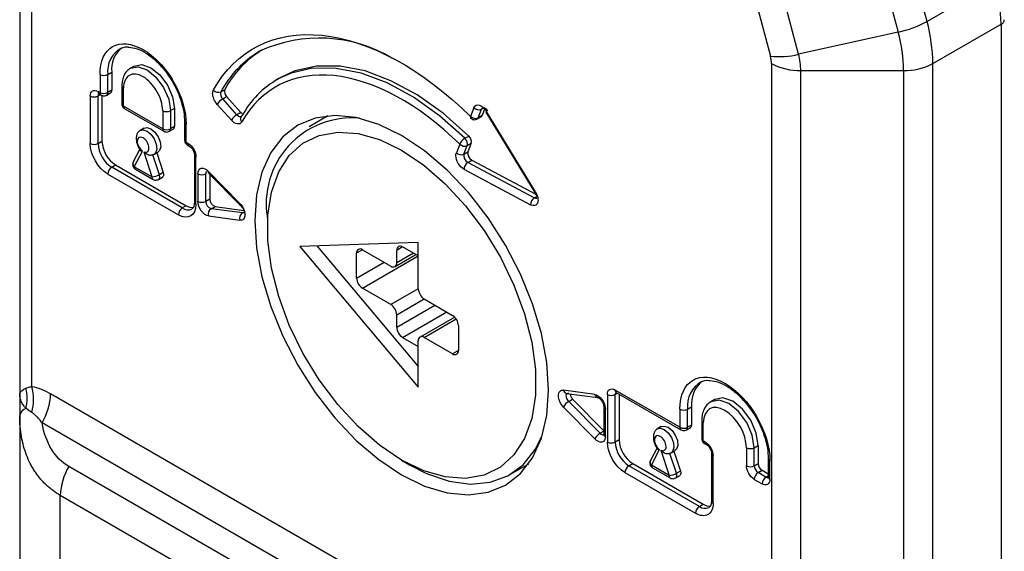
# Model space of a CAD drawing. Header units: millimetres. Extents: x 0 to 559, y 0 to 432.
# Tile 21 of 26: x 457 to 492, y 258 to 277. Entities that reach past the tile are written whole.
import ezdxf

# ---------------------------------------------------------------- set-up
doc = ezdxf.new("R2010")
doc.units = ezdxf.units.MM

msp = doc.modelspace()

# ---------------------------------------------------------------- linework, layer by layer
for p, q in [((456.575, 291.574), (456.575, 263.616)), ((457.014, 263.898), (457.014, 290.962)), ((489.328, 277.069), (487.649, 283.363)), ((486.607, 282.975), (488.286, 276.682)), ((482.44, 280.446), (483.675, 275.816)), ((484.69, 275.885), (483.456, 280.514)), ((491.787, 278.489), (489.328, 277.069)), ((489.541, 275.549), (492.001, 276.969)), ((492.001, 276.969), (492.001, 177.663)), ((488.286, 276.682), (484.69, 275.885)), ((460.712, 275.46), (460.571, 275.379)), ((483.712, 275.549), (483.712, 248.485)), ((489.541, 186.123), (489.541, 275.549)), ((459.474, 275.156), (459.474, 274.503)), ((459.757, 275.156), (459.898, 275.237)), ((459.757, 274.503), (459.757, 275.156)), ((459.898, 275.237), (459.898, 274.584)), ((484.773, 275.296), (488.48, 275.296)), ((484.773, 247.337), (484.773, 275.296)), ((488.48, 275.296), (488.48, 185.869)), ((465.996, 275.046), (465.855, 274.964)), ((459.474, 274.503), (459.403, 274.543)), ((459.403, 274.38), (459.486, 274.428)), ((459.444, 274.452), (459.515, 274.411)), ((459.544, 274.401), (459.544, 272.747)), ((459.715, 274.411), (459.857, 274.493)), ((459.898, 274.584), (459.757, 274.503)), ((460.264, 274.748), (460.264, 274.094)), ((460.322, 274.013), (460.322, 274.666)), ((463.838, 274.532), (463.979, 274.614)), ((459.12, 274.38), (459.12, 272.665)), ((459.403, 272.665), (459.403, 274.38)), ((463.704, 274.078), (464.217, 273.506)), ((463.905, 274.273), (464.046, 274.355)), ((464.418, 273.701), (463.905, 274.273)), ((464.046, 274.355), (464.559, 273.783)), ((461.736, 273.196), (460.322, 274.013)), ((460.364, 273.921), (461.778, 273.105)), ((461.736, 273.85), (461.736, 273.196)), ((462.161, 273.931), (462.019, 273.85)), ((462.019, 273.85), (462.019, 273.196)), ((462.161, 273.931), (462.161, 273.278)), ((464.559, 273.783), (464.418, 273.701)), ((472.974, 273.956), (472.851, 273.643)), ((473.125, 273.592), (473.248, 273.905)), ((473.248, 273.905), (473.332, 273.953)), ((473.371, 273.94), (473.267, 273.673)), ((473.402, 273.797), (475.165, 270.895)), ((475.195, 270.918), (473.431, 273.819)), ((462.526, 273.441), (462.526, 272.788)), ((462.585, 272.706), (462.585, 273.36)), ((464.566, 273.636), (464.555, 273.633)), ((467.699, 273.661), (467.021, 273.27)), ((473.092, 273.551), (473.234, 273.633)), ((473.267, 273.673), (473.125, 273.592)), ((460.921, 273.139), (460.907, 273.127)), ((461.062, 273.221), (460.921, 273.139)), ((461.978, 273.105), (462.119, 273.186)), ((462.161, 273.278), (462.019, 273.196)), ((459.403, 272.665), (459.544, 272.747)), ((462.656, 272.666), (462.585, 272.706)), ((472.459, 272.643), (472.337, 272.333)), ((472.646, 272.853), (472.788, 272.935)), ((472.733, 272.592), (472.874, 272.674)), ((472.874, 272.674), (472.753, 272.363)), ((460.916, 272.46), (460.676, 272.003)), ((460.711, 271.828), (461.008, 272.393)), ((461.05, 272.369), (461.348, 271.461)), ((461.421, 272.273), (461.382, 272.257)), ((461.421, 272.273), (461.562, 272.355)), ((461.525, 272.333), (461.759, 271.619)), ((462.626, 272.615), (462.697, 272.574)), ((472.611, 272.281), (472.733, 272.592)), ((472.611, 272.281), (472.753, 272.363)), ((461.617, 271.538), (461.382, 272.257)), ((462.88, 272.257), (462.88, 270.543)), ((462.939, 270.461), (462.939, 272.176)), ((472.749, 271.982), (472.891, 272.063)), ((475.15, 270.704), (472.749, 271.982)), ((472.891, 272.063), (475.203, 270.832)), ((459.757, 271.563), (462.302, 270.093)), ((459.898, 271.808), (460.039, 271.89)), ((462.444, 270.338), (459.898, 271.808)), ((460.039, 271.89), (462.585, 270.42)), ((461.348, 271.461), (460.711, 271.828)), ((460.753, 271.737), (461.389, 271.37)), ((461.759, 271.619), (461.617, 271.538)), ((463.009, 271.571), (463.009, 270.576)), ((463.292, 270.576), (463.292, 271.571)), ((463.392, 271.596), (464.523, 270.445)), ((464.524, 270.504), (463.393, 271.655)), ((463.434, 271.554), (463.434, 270.657)), ((472.613, 271.734), (475.014, 270.456)), ((461.589, 271.37), (461.73, 271.451)), ((475.166, 270.895), (475.165, 270.895)), ((463.434, 270.657), (463.292, 270.576)), ((475.15, 270.704), (475.242, 270.757)), ((462.585, 270.42), (462.444, 270.338)), ((463.484, 270.312), (463.625, 270.394)), ((464.615, 270.157), (463.484, 270.312)), ((463.625, 270.394), (464.67, 270.25)), ((464.526, 270.443), (464.523, 270.445)), ((464.615, 270.157), (464.692, 270.201)), ((463.393, 270.049), (464.524, 269.894)), ((465.519, 269.951), (465.519, 269.624)), ((470.964, 269.094), (466.686, 268.951)), ((470.964, 267.42), (470.964, 269.094)), ((466.686, 268.951), (470.964, 263.868)), ((467.299, 268.971), (470.964, 264.617)), ((468.949, 268.828), (468.737, 268.706)), ((468.949, 268.828), (469.974, 268.236)), ((470.399, 268.931), (470.186, 268.808)), ((470.186, 268.359), (470.186, 268.808)), ((470.964, 268.604), (470.399, 268.931)), ((468.737, 267.808), (468.737, 268.706)), ((468.737, 267.808), (469.727, 268.379)), ((468.949, 267.44), (470.964, 268.604)), ((470.124, 268.222), (470.875, 268.655)), ((470.788, 268.706), (470.186, 268.359)), ((469.974, 266.848), (468.949, 267.44)), ((470.964, 267.42), (469.974, 266.848)), ((470.186, 266.481), (471.177, 267.053)), ((471.176, 267.053), (472.202, 266.461)), ((470.186, 266.032), (471.566, 266.828)), ((470.399, 265.664), (471.99, 266.583)), ((470.186, 266.032), (470.186, 266.481)), ((472.277, 266.401), (471.026, 265.679)), ((471.176, 265.665), (472.333, 266.332)), ((472.414, 266.093), (472.414, 265.195)), ((470.399, 265.664), (470.964, 265.338)), ((470.964, 263.868), (470.964, 265.542)), ((472.202, 265.073), (471.176, 265.665)), ((472.414, 265.195), (472.202, 265.073)), ((477.333, 263.607), (476.202, 263.763)), ((480.404, 262.42), (478.071, 263.767)), ((456.575, 263.616), (456.575, 262.841)), ((483.034, 248.997), (457.692, 263.627)), ((476.316, 263.646), (477.44, 263.492)), ((476.394, 263.357), (476.535, 263.439)), ((476.535, 263.439), (477.658, 262.296)), ((477.788, 263.603), (477.788, 261.889)), ((478.071, 263.603), (478.153, 263.651)), ((478.071, 261.889), (478.071, 263.603)), ((478.112, 263.675), (480.445, 262.328)), ((478.212, 263.617), (478.212, 261.97)), ((481.663, 263.423), (481.522, 263.342)), ((476.202, 263.152), (477.333, 262.001)), ((477.525, 262.206), (476.394, 263.357)), ((477.658, 263.162), (477.658, 262.167)), ((477.717, 262.085), (477.717, 263.081)), ((480.404, 263.073), (480.404, 262.42)), ((480.687, 263.073), (480.828, 263.155)), ((480.687, 262.42), (480.687, 263.073)), ((480.828, 263.155), (480.828, 262.501)), ((456.575, 262.841), (456.575, 254.016)), ((481.194, 262.665), (481.194, 262.011)), ((482.724, 247.952), (457.381, 262.582)), ((479.588, 262.363), (479.575, 262.351)), ((479.73, 262.444), (479.588, 262.363)), ((480.645, 262.328), (480.787, 262.41)), ((480.828, 262.501), (480.687, 262.42)), ((481.253, 261.93), (481.253, 262.583)), ((477.658, 262.283), (477.525, 262.206)), ((477.658, 262.167), (477.66, 262.146)), ((478.212, 261.97), (478.071, 261.889)), ((479.584, 261.683), (479.343, 261.227)), ((479.379, 261.052), (479.676, 261.616)), ((481.323, 261.889), (481.253, 261.93)), ((481.294, 261.838), (481.365, 261.797)), ((482.808, 261.685), (482.808, 261.032)), ((483.091, 261.685), (483.232, 261.767)), ((483.091, 261.032), (483.091, 261.685)), ((483.232, 261.767), (483.232, 261.113)), ((479.718, 261.592), (480.015, 260.685)), ((480.088, 261.497), (480.049, 261.48)), ((480.285, 260.761), (480.049, 261.48)), ((480.088, 261.497), (480.23, 261.578)), ((480.192, 261.557), (480.426, 260.843)), ((481.548, 261.481), (481.548, 259.766)), ((481.606, 259.684), (481.606, 261.399)), ((483.598, 261.277), (483.598, 260.624)), ((480.877, 248.003), (458.35, 261.008)), ((470.362, 261.235), (470.645, 261.072)), ((474.271, 260.713), (474.948, 261.104)), ((478.566, 261.031), (478.707, 261.113)), ((481.111, 259.562), (478.566, 261.031)), ((478.707, 261.113), (481.253, 259.643)), ((480.015, 260.685), (479.379, 261.052)), ((479.42, 260.96), (480.057, 260.593)), ((483.091, 261.032), (483.232, 261.113)), ((483.657, 260.542), (483.657, 261.195)), ((478.424, 260.786), (480.97, 259.317)), ((480.257, 260.593), (480.398, 260.675)), ((480.426, 260.843), (480.285, 260.761)), ((483.091, 260.542), (483.374, 260.379)), ((483.232, 260.787), (483.374, 260.868)), ((483.515, 260.624), (483.232, 260.787)), ((483.374, 260.868), (483.598, 260.739)), ((483.515, 260.624), (483.598, 260.671)), ((480.566, 246.958), (458.039, 259.963)), ((458.039, 252.812), (458.039, 259.963)), ((481.111, 259.562), (481.253, 259.643))]:
    msp.add_line(p, q)
at = {"flags": 128}
for points in [[(460.712, 275.46), (460.987, 275.514), (461.312, 275.401), (461.637, 275.139), (461.912, 274.767), (462.096, 274.343), (462.161, 273.931)], [(460.58, 275.384), (460.846, 275.432), (461.171, 275.319), (461.495, 275.057), (461.771, 274.686), (461.955, 274.262), (462.019, 273.85)], [(472.646, 272.853), (471.729, 273.664), (470.785, 274.334), (469.836, 274.85), (468.901, 275.2), (467.999, 275.377), (467.15, 275.378), (466.37, 275.202), (465.909, 274.994)], [(472.788, 272.935), (471.87, 273.746), (470.927, 274.416), (469.978, 274.932), (469.043, 275.282), (468.141, 275.459), (467.291, 275.459), (466.512, 275.283), (465.996, 275.046)], [(473.248, 273.905), (473.264, 273.931), (473.281, 273.945)], [(475.666, 263.767), (475.601, 264.762), (475.407, 265.809), (475.088, 266.88), (474.654, 267.951), (474.113, 268.994), (473.48, 269.983), (472.771, 270.895), (472.002, 271.706), (471.193, 272.398), (470.363, 272.952), (469.534, 273.356), (468.724, 273.598), (467.956, 273.675), (467.246, 273.582), (466.613, 273.323), (466.073, 272.905), (465.638, 272.336), (465.319, 271.632), (465.125, 270.81), (465.06, 269.89), (465.125, 268.894), (465.319, 267.847), (465.638, 266.776), (466.073, 265.705), (466.613, 264.663), (467.246, 263.673), (467.956, 262.761), (468.724, 261.95), (469.534, 261.258), (470.363, 260.704), (471.193, 260.3), (472.002, 260.058), (472.771, 259.982), (473.48, 260.074), (474.113, 260.333), (474.654, 260.752), (475.088, 261.32), (475.407, 262.024), (475.601, 262.846), (475.666, 263.767)], [(460.885, 273.112), (460.909, 273.132), (460.921, 273.139)], [(460.921, 273.139), (461.028, 273.162), (461.171, 273.115), (461.314, 272.997), (461.433, 272.829), (461.506, 272.641), (461.523, 272.463), (461.479, 272.328), (461.421, 272.273)], [(461.062, 273.221), (461.169, 273.244), (461.312, 273.196), (461.455, 273.079), (461.574, 272.911), (461.648, 272.722), (461.664, 272.545), (461.62, 272.409), (461.562, 272.355)], [(470.363, 272.421), (471.16, 271.885), (471.936, 271.21), (472.668, 270.416), (473.338, 269.525), (473.927, 268.559), (474.418, 267.546), (474.799, 266.514), (475.059, 265.491), (475.19, 264.503), (475.19, 263.58), (475.059, 262.744), (474.799, 262.021), (474.418, 261.428), (473.927, 260.983), (473.338, 260.697), (472.668, 260.578), (471.936, 260.63), (471.16, 260.851), (470.363, 261.235), (469.566, 261.771), (468.79, 262.446), (468.058, 263.24), (467.388, 264.132), (466.8, 265.097), (466.308, 266.11), (465.927, 267.142), (465.668, 268.166), (465.536, 269.153), (465.536, 270.077), (465.668, 270.912), (465.927, 271.636), (466.308, 272.228), (466.8, 272.674), (467.388, 272.959), (468.058, 273.078), (468.79, 273.026), (469.566, 272.805), (470.363, 272.421)], [(461.759, 271.619), (461.769, 271.574), (461.771, 271.532), (461.765, 271.496), (461.75, 271.468), (461.73, 271.451)], [(463.392, 271.596), (463.389, 271.6), (463.384, 271.614), (463.386, 271.633), (463.393, 271.655)], [(464.523, 270.445), (464.52, 270.449), (464.516, 270.463), (464.517, 270.482), (464.524, 270.504)], [(464.665, 270.165), (464.652, 270.16), (464.615, 270.157)], [(464.694, 270.197), (464.681, 270.179), (464.665, 270.165)], [(476.394, 263.357), (476.357, 263.403), (476.328, 263.455), (476.309, 263.51), (476.303, 263.562), (476.309, 263.607), (476.328, 263.641), (476.332, 263.645)], [(477.448, 263.491), (477.438, 263.492), (477.43, 263.495)], [(483.091, 261.685), (483.021, 262.132), (482.822, 262.591), (482.524, 262.993), (482.172, 263.277), (481.82, 263.399), (481.522, 263.342)], [(483.232, 261.767), (483.163, 262.213), (482.963, 262.673), (482.665, 263.075), (482.313, 263.359), (481.961, 263.481), (481.663, 263.423)], [(481.522, 263.342), (481.522, 263.342), (481.507, 263.332)], [(479.553, 262.335), (479.576, 262.355), (479.588, 262.363)], [(479.588, 262.363), (479.695, 262.386), (479.838, 262.338), (479.982, 262.22), (480.1, 262.053), (480.174, 261.864), (480.19, 261.687), (480.146, 261.551), (480.088, 261.497)], [(479.73, 262.444), (479.837, 262.467), (479.98, 262.42), (480.123, 262.302), (480.242, 262.134), (480.315, 261.946), (480.332, 261.768), (480.288, 261.633), (480.23, 261.578)], [(470.645, 261.072), (471.264, 260.758), (472.072, 260.482), (472.844, 260.374), (473.558, 260.438), (474.197, 260.672), (474.744, 261.069), (475.185, 261.62), (475.44, 262.125)], [(480.426, 260.843), (480.437, 260.798), (480.439, 260.756), (480.432, 260.719), (480.417, 260.691), (480.398, 260.675)]]:
    msp.add_lwpolyline(points, dxfattribs=at)
for centre, radius, start, end in [((486.057, 276.91), 5.944, 0.5722, 15.4036), ((487.502, 280.387), 3.787, 281.9447, 298.8214), ((483.597, 275.49), 5.944, 0.5722, 15.4036), ((491.927, 277.146), 0.192, 292.716, 356.1737), ((483.059, 275.241), 5.422, 0.5722, 15.4036), ((467.391, 271.332), 5.137, 59.3041, 114.5667), ((460.693, 275.277), 0.944, 118.3895, 187.3861), ((460.894, 275.345), 1.002, 130.4521, 186.1866), ((467.169, 272.741), 3.783, 120.4058, 151.7378), ((467.32, 272.816), 3.794, 121.7005, 151.7087), ((483.99, 278.698), 2.899, 263.76, 283.981), ((482.468, 275.273), 2.305, 0.5717, 15.4038), ((484.73, 277.459), 2.164, 241.9598, 271.1441), ((488.523, 277.459), 2.164, 268.8559, 298.0402), ((459.615, 275.429), 0.307, 242.6097, 297.3903), ((467.543, 272.081), 3.34, 119.2896, 151.6141), ((459.501, 274.533), 0.0986, 173.7012, 234.9867), ((459.498, 274.392), 0.0959, 124.0564, 187.2558), ((459.572, 274.492), 0.0986, 173.6996, 235.0033), ((459.615, 274.775), 0.307, 242.6097, 297.3903), ((459.659, 274.492), 0.0986, 304.9749, 6.3024), ((459.803, 274.572), 0.0959, 304.0564, 7.2558), ((460.364, 274.758), 0.101, 185.7087, 245.6241), ((463.745, 274.738), 0.226, 219.0856, 294.2756), ((464.08, 274.457), 0.254, 162.7812, 226.3506), ((464.222, 274.538), 0.254, 162.7812, 226.3506), ((459.262, 274.653), 0.307, 242.6097, 297.3903), ((460.364, 274.104), 0.101, 185.6948, 245.6253), ((464.2, 273.767), 0.586, 120.2857, 147.9672), ((460.42, 274.002), 0.0986, 173.7012, 234.9867), ((461.878, 274.122), 0.307, 242.6097, 297.3903), ((464.713, 273.195), 0.586, 120.2857, 147.9672), ((464.549, 273.793), 0.16, 215.0839, 272.1607), ((464.734, 273.933), 0.23, 220.6193, 244.8655), ((473.147, 274.123), 0.24, 223.8588, 294.8512), ((473.278, 273.736), 0.222, 26.7521, 78.8027), ((473.476, 273.729), 0.101, 116.4484, 137.5722), ((462.626, 273.451), 0.101, 185.6948, 245.6253), ((464.711, 273.559), 0.168, 166.2918, 224.1044), ((464.664, 273.562), 0.123, 119.1542, 162.2725), ((468.569, 270.49), 3.097, 85.1861, 190.0163), ((472.899, 273.614), 0.0561, 148.2511, 214.4478), ((473.024, 273.809), 0.24, 223.8588, 294.8512), ((473.054, 273.616), 0.0757, 300.7685, 340.7662), ((473.195, 273.698), 0.0757, 300.8232, 340.7642), ((461.878, 273.469), 0.307, 242.6097, 297.3903), ((461.834, 273.185), 0.0986, 173.6996, 235.0033), ((461.919, 273.186), 0.101, 305.739, 5.6168), ((462.066, 273.266), 0.0959, 304.0564, 7.2558), ((459.262, 272.938), 0.307, 242.6097, 297.3903), ((460.478, 272.714), 1.076, 182.6055, 237.3945), ((460.619, 272.796), 1.076, 182.6055, 237.3945), ((462.626, 272.798), 0.101, 185.6948, 245.6253), ((462.68, 272.694), 0.0959, 172.7442, 235.9436), ((462.754, 272.655), 0.0984, 173.6731, 235.2941), ((472.884, 272.451), 0.467, 120.6366, 155.6991), ((472.632, 272.81), 0.24, 223.8588, 294.8512), ((472.429, 272.628), 0.313, 2.9064, 46.051), ((472.6, 272.641), 0.142, 339.7214, 0.9855), ((472.606, 272.73), 0.274, 348.2165, 48.5003), ((472.51, 272.499), 0.24, 223.8588, 294.8512), ((472.887, 272.227), 0.281, 168.8314, 240.6975), ((473.028, 272.308), 0.281, 168.8314, 240.6975), ((460.818, 271.941), 0.156, 156.5263, 226.4586), ((462.978, 272.266), 0.0984, 184.7061, 246.3317), ((472.911, 271.732), 0.297, 122.8918, 179.6603), ((460.064, 271.549), 0.307, 122.6055, 177.3945), ((460.809, 271.818), 0.0986, 173.7012, 234.9867), ((463.151, 271.844), 0.307, 242.6097, 297.3903), ((463.388, 271.583), 0.097, 124.4498, 186.8624), ((461.446, 271.45), 0.0986, 173.6996, 235.0033), ((461.327, 272.047), 0.586, 272.0398, 299.7094), ((461.53, 271.451), 0.101, 305.739, 5.6168), ((461.381, 271.457), 0.249, 0.8303, 18.7806), ((475.24, 270.827), 0.101, 116.4484, 137.5722), ((462.98, 270.553), 0.101, 185.6948, 245.6253), ((463.151, 270.848), 0.307, 242.6097, 297.3903), ((463.572, 270.578), 0.28, 180.5412, 251.5933), ((463.714, 270.66), 0.28, 180.5412, 251.5933), ((475.311, 270.454), 0.297, 122.8918, 179.6603), ((475.203, 270.782), 0.0946, 235.8125, 295.8992), ((462.609, 270.08), 0.307, 122.6055, 177.3945), ((462.649, 270.627), 0.355, 234.4992, 292.9782), ((462.809, 270.767), 0.413, 237.1021, 275.3935), ((463.621, 270.117), 0.239, 125.2084, 196.6389), ((464.753, 269.962), 0.239, 125.2084, 196.6389), ((468.866, 268.727), 0.131, 50.7967, 189.214), ((470.316, 268.829), 0.131, 50.7967, 189.214), ((470.057, 268.338), 0.131, 230.7967, 9.214), ((469.197, 267.829), 0.461, 182.6055, 237.3945), ((471.425, 267.441), 0.461, 182.6055, 237.3945), ((469.726, 266.46), 0.461, 2.6055, 57.3945), ((471.953, 266.072), 0.461, 2.6055, 57.3945), ((470.647, 266.053), 0.461, 182.6055, 237.3945), ((471.094, 265.563), 0.131, 50.7967, 189.214), ((472.284, 265.174), 0.131, 230.7967, 9.214), ((455.165, 263.467), 1.676, 347.5367, 12.4633), ((455.134, 263.42), 1.94, 346.0607, 14.2661), ((476.346, 263.79), 0.147, 190.6301, 258.2429), ((478.169, 263.756), 0.0986, 173.7012, 234.9867), ((481.672, 263.2), 0.993, 118.6851, 187.3594), ((481.873, 263.268), 1.051, 130.1727, 186.2167), ((455.529, 263.701), 2.164, 328.8563, 358.0435), ((476.331, 263.766), 0.121, 262.837, 301.1407), ((476.761, 263.663), 0.318, 186.2729, 224.7598), ((477.485, 263.64), 0.155, 192.1017, 249.3), ((477.929, 263.876), 0.307, 242.6097, 297.3903), ((478.166, 263.616), 0.0959, 124.0564, 187.2558), ((456.918, 262.775), 0.35, 109.3934, 169.2459), ((476.646, 262.929), 0.497, 120.5121, 153.3509), ((477.757, 263.171), 0.0985, 184.8282, 246.3206), ((480.545, 263.346), 0.307, 242.6097, 297.3903), ((481.294, 262.675), 0.101, 185.7089, 245.6241), ((480.502, 262.409), 0.0986, 173.6996, 235.0033), ((480.545, 262.693), 0.307, 242.6097, 297.3903), ((480.589, 262.409), 0.0986, 304.9749, 6.3024), ((480.733, 262.489), 0.0959, 304.0564, 7.2558), ((477.778, 261.778), 0.497, 120.5121, 153.3509), ((477.641, 262.294), 0.145, 217.2178, 277.7783), ((477.759, 262.176), 0.101, 185.6948, 245.6253), ((479.287, 262.019), 1.076, 182.6055, 237.3945), ((481.294, 262.021), 0.101, 185.6948, 245.6253), ((477.929, 262.162), 0.307, 242.6097, 297.3903), ((479.145, 261.938), 1.076, 182.6055, 237.3945), ((481.348, 261.918), 0.0959, 172.7442, 235.9436), ((481.421, 261.878), 0.0984, 173.6731, 235.2941), ((482.95, 261.958), 0.307, 242.6097, 297.3903), ((481.646, 261.489), 0.0984, 184.7061, 246.3317), ((483.698, 261.287), 0.101, 185.6948, 245.6253), ((460.202, 259.889), 2.164, 148.8563, 178.0435), ((478.731, 260.772), 0.307, 122.6055, 177.3945), ((479.486, 261.165), 0.156, 156.5263, 226.4586), ((479.477, 261.041), 0.0986, 173.7012, 234.9867), ((482.95, 261.305), 0.307, 242.6097, 297.3903), ((483.398, 261.046), 0.307, 182.6055, 237.3945), ((483.54, 261.127), 0.307, 182.6055, 237.3945), ((479.994, 261.27), 0.586, 272.0398, 299.7094), ((480.113, 260.674), 0.0986, 173.6996, 235.0033), ((480.198, 260.675), 0.101, 305.739, 5.6168), ((480.049, 260.681), 0.249, 0.8303, 18.7806), ((483.398, 260.528), 0.307, 122.6055, 177.3945), ((483.681, 260.365), 0.307, 122.6055, 177.3945), ((483.576, 260.711), 0.107, 235.3124, 284.2426), ((483.698, 260.634), 0.101, 185.6948, 245.6253), ((481.277, 259.303), 0.307, 122.6055, 177.3945), ((481.317, 259.851), 0.355, 234.4992, 292.9782), ((481.477, 259.99), 0.413, 237.1021, 275.3935), ((481.648, 259.776), 0.101, 185.6948, 245.6253)]:
    msp.add_arc(centre, radius, start, end)
for points, knots in [([(463.569, 274.596), (464.383, 276.043), (465.777, 276.745), (469.197, 276.394), (471.105, 275.353), (472.851, 273.643)], [0, 0, 0, 0, 0.5, 0.5, 1, 1, 1, 1]), ([(459.474, 275.156), (459.474, 275.632), (459.638, 275.995), (460.221, 276.331), (460.617, 276.292), (461.442, 275.816), (461.838, 275.398), (462.421, 274.388), (462.585, 273.836), (462.585, 273.36)], [0, 0, 0, 0, 0.25, 0.25, 0.5, 0.5, 0.75, 0.75, 1, 1, 1, 1]), ([(460.171, 276.071), (460.262, 276.12), (460.362, 276.173), (460.502, 276.144), (460.515, 276.141)], [0, 0, 0, 0, 0.909179, 1, 1, 1, 1]), ([(460.515, 276.141), (460.612, 276.13), (460.802, 276.108), (461.122, 275.945), (461.452, 275.699), (461.798, 275.341), (462.154, 274.823), (462.389, 274.279), (462.508, 273.8), (462.52, 273.563), (462.526, 273.441)], [0, 0, 0, 0, 0.12022, 0.237458, 0.341087, 0.465549, 0.61687, 0.794783, 0.89409, 1, 1, 1, 1]), ([(460.571, 275.379), (460.525, 275.346), (460.433, 275.281), (460.338, 275.131), (460.275, 274.953), (460.267, 274.816), (460.264, 274.748)], [0, 0, 0, 0, 0.253837, 0.506103, 0.755287, 1, 1, 1, 1]), ([(461.736, 273.85), (461.736, 274.066), (461.662, 274.317), (461.397, 274.776), (461.217, 274.966), (460.842, 275.183), (460.662, 275.2), (460.397, 275.047), (460.322, 274.882), (460.322, 274.666)], [0, 0, 0, 0, 0.25, 0.25, 0.5, 0.5, 0.75, 0.75, 1, 1, 1, 1]), ([(472.459, 272.643), (470.978, 274.088), (469.361, 274.966), (466.463, 275.26), (465.282, 274.666), (464.59, 273.442)], [0, 0, 0, 0, 0.5, 0.5, 1, 1, 1, 1]), ([(459.515, 274.411), (459.538, 274.401), (459.582, 274.381), (459.655, 274.383), (459.695, 274.402), (459.715, 274.412)], [0, 0, 0, 0, 0.352727, 0.694492, 1, 1, 1, 1]), ([(463.704, 274.078), (463.655, 274.133), (463.614, 274.198), (463.556, 274.336), (463.54, 274.406), (463.54, 274.468)], [0, 0, 0, 0, 0.5, 0.5, 1, 1, 1, 1]), ([(460.264, 274.094), (460.264, 274.091), (460.263, 274.068), (460.274, 274.022), (460.307, 273.966), (460.34, 273.93), (460.363, 273.922), (460.364, 273.921)], [0, 0, 0, 0, 0.047666, 0.333939, 0.649921, 0.991796, 1, 1, 1, 1]), ([(472.974, 273.956), (473.007, 274.04), (473.081, 274.073), (473.265, 274.018), (473.362, 273.933), (473.431, 273.819)], [0, 0, 0, 0, 0.5, 0.5, 1, 1, 1, 1]), ([(464.59, 273.442), (464.557, 273.384), (464.5, 273.359), (464.36, 273.383), (464.284, 273.431), (464.217, 273.506)], [0, 0, 0, 0, 0.5, 0.5, 1, 1, 1, 1]), ([(472.854, 273.584), (472.866, 273.572), (472.896, 273.543), (472.96, 273.524), (473.032, 273.523), (473.073, 273.543), (473.092, 273.552)], [0, 0, 0, 0, 0.187017, 0.478393, 0.754283, 1, 1, 1, 1]), ([(460.887, 273.109), (460.873, 273.097), (460.833, 273.065), (460.795, 272.976), (460.777, 272.855), (460.791, 272.72), (460.831, 272.588), (460.875, 272.492), (460.907, 272.452), (460.913, 272.444)], [0, 0, 0, 0, 0.097284, 0.274253, 0.449831, 0.623341, 0.794127, 0.961561, 1, 1, 1, 1]), ([(461.778, 273.105), (461.801, 273.095), (461.845, 273.075), (461.917, 273.077), (461.958, 273.096), (461.978, 273.105)], [0, 0, 0, 0, 0.3526783, 0.694396, 1, 1, 1, 1]), ([(461.241, 272.502), (461.241, 272.637), (461.146, 272.802), (460.912, 272.937), (460.817, 272.882), (460.817, 272.747)], [0, 0, 0, 0, 0.5, 0.5, 1, 1, 1, 1]), ([(460.817, 272.747), (460.817, 272.686), (460.837, 272.616), (460.907, 272.486), (460.956, 272.429), (461.008, 272.393)], [0, 0, 0, 0, 0.5, 0.5, 1, 1, 1, 1]), ([(462.527, 272.788), (462.527, 272.785), (462.526, 272.762), (462.537, 272.716), (462.57, 272.66), (462.603, 272.623), (462.626, 272.615), (462.627, 272.615)], [0, 0, 0, 0, 0.0476755, 0.333826, 0.6496725, 0.9914003, 1, 1, 1, 1]), ([(462.656, 272.666), (462.731, 272.622), (462.803, 272.546), (462.909, 272.363), (462.939, 272.262), (462.939, 272.176)], [0, 0, 0, 0, 0.5, 0.5, 1, 1, 1, 1]), ([(460.912, 272.443), (460.911, 272.442), (460.909, 272.433), (460.919, 272.415), (460.949, 272.393), (460.988, 272.393), (461.008, 272.393)], [0, 0, 0, 0, 0.037875, 0.245917, 0.605529, 1, 1, 1, 1]), ([(461.05, 272.369), (461.103, 272.345), (461.151, 272.345), (461.222, 272.394), (461.241, 272.441), (461.241, 272.502)], [0, 0, 0, 0, 0.5, 0.5, 1, 1, 1, 1]), ([(461.382, 272.257), (461.373, 272.252), (461.354, 272.243), (461.32, 272.237), (461.283, 272.236), (461.242, 272.242), (461.186, 272.259), (461.116, 272.298), (461.073, 272.344), (461.05, 272.369)], [0, 0, 0, 0, 0.093176, 0.188184, 0.2869, 0.391003, 0.501925, 0.739417, 1, 1, 1, 1]), ([(462.697, 272.574), (462.721, 272.557), (462.769, 272.523), (462.829, 272.439), (462.872, 272.345), (462.877, 272.287), (462.88, 272.257)], [0, 0, 0, 0, 0.249998, 0.499997, 0.749998, 1, 1, 1, 1]), ([(460.679, 272.01), (460.669, 271.986), (460.653, 271.95), (460.652, 271.892), (460.662, 271.838), (460.696, 271.782), (460.729, 271.745), (460.752, 271.737), (460.753, 271.737)], [0, 0, 0, 0, 0.250779, 0.364809, 0.555749, 0.766503, 0.994528, 1, 1, 1, 1]), ([(472.613, 271.734), (472.537, 271.774), (472.462, 271.85), (472.351, 272.038), (472.32, 272.141), (472.32, 272.23)], [0, 0, 0, 0, 0.5, 0.5, 1, 1, 1, 1]), ([(463.009, 271.571), (463.009, 271.679), (463.055, 271.753), (463.208, 271.786), (463.306, 271.743), (463.393, 271.655)], [0, 0, 0, 0, 0.5, 0.5, 1, 1, 1, 1]), ([(461.389, 271.37), (461.412, 271.36), (461.456, 271.34), (461.528, 271.342), (461.569, 271.361), (461.589, 271.37)], [0, 0, 0, 0, 0.352678, 0.694396, 1, 1, 1, 1]), ([(475.195, 270.918), (475.236, 270.85), (475.265, 270.776), (475.291, 270.636), (475.287, 270.572), (475.249, 270.473), (475.214, 270.44), (475.124, 270.417), (475.07, 270.426), (475.014, 270.456)], [0, 0, 0, 0, 0.25, 0.25, 0.5, 0.5, 0.75, 0.75, 1, 1, 1, 1]), ([(475.166, 270.895), (475.182, 270.869), (475.212, 270.82), (475.239, 270.764), (475.255, 270.727), (475.258, 270.715), (475.26, 270.71)], [0, 0, 0, 0, 0.277087, 0.531111, 0.769491, 1, 1, 1, 1]), ([(462.88, 270.543), (462.876, 270.484), (462.868, 270.369), (462.818, 270.325), (462.794, 270.304)], [0, 0, 0, 0, 0.5093286, 1, 1, 1, 1]), ([(463.393, 270.049), (463.306, 270.061), (463.208, 270.131), (463.055, 270.341), (463.009, 270.468), (463.009, 270.576)], [0, 0, 0, 0, 0.5, 0.5, 1, 1, 1, 1]), ([(464.524, 270.504), (464.578, 270.45), (464.624, 270.381), (464.689, 270.235), (464.706, 270.16), (464.706, 270.028), (464.689, 269.973), (464.624, 269.901), (464.578, 269.886), (464.524, 269.894)], [0, 0, 0, 0, 0.25, 0.25, 0.5, 0.5, 0.75, 0.75, 1, 1, 1, 1]), ([(464.526, 270.443), (464.551, 270.416), (464.601, 270.363), (464.651, 270.289), (464.683, 270.231), (464.69, 270.208), (464.693, 270.196)], [0, 0, 0, 0, 0.2774883, 0.5316044, 0.7698151, 1, 1, 1, 1]), ([(480.404, 263.073), (480.404, 264.109), (481.133, 264.53), (482.928, 263.494), (483.657, 262.232), (483.657, 261.195)], [0, 0, 0, 0, 0.5, 0.5, 1, 1, 1, 1]), ([(481.122, 264.034), (481.219, 264.085), (481.326, 264.142), (481.477, 264.11), (481.493, 264.107)], [0, 0, 0, 0, 0.895732, 1, 1, 1, 1]), ([(481.493, 264.107), (481.593, 264.095), (481.791, 264.072), (482.125, 263.902), (482.472, 263.644), (482.834, 263.269), (483.208, 262.726), (483.454, 262.155), (483.579, 261.653), (483.592, 261.405), (483.598, 261.277)], [0, 0, 0, 0, 0.118027, 0.235581, 0.339475, 0.464243, 0.615929, 0.794273, 0.893825, 1, 1, 1, 1]), ([(456.575, 263.616), (456.576, 263.628), (456.578, 263.649), (456.592, 263.679), (456.611, 263.705), (456.644, 263.739), (456.698, 263.78), (456.769, 263.814), (456.802, 263.829)], [0, 0, 0, 0, 0.160013, 0.298339, 0.414979, 0.509934, 0.771312, 1, 1, 1, 1]), ([(456.802, 263.829), (456.823, 263.837), (456.863, 263.854), (456.934, 263.876), (456.987, 263.891), (457.014, 263.898)], [0, 0, 0, 0, 0.336303, 0.669526, 1, 1, 1, 1]), ([(476.02, 263.562), (476.02, 263.629), (476.037, 263.683), (476.102, 263.755), (476.149, 263.77), (476.202, 263.763)], [0, 0, 0, 0, 0.5, 0.5, 1, 1, 1, 1]), ([(477.788, 263.603), (477.788, 263.69), (477.818, 263.756), (477.924, 263.817), (477.996, 263.81), (478.071, 263.767)], [0, 0, 0, 0, 0.5, 0.5, 1, 1, 1, 1]), ([(456.802, 263.106), (456.786, 263.123), (456.751, 263.16), (456.707, 263.219), (456.666, 263.283), (456.625, 263.363), (456.585, 263.475), (456.578, 263.564), (456.575, 263.616)], [0, 0, 0, 0, 0.110295, 0.228746, 0.355384, 0.490235, 0.701731, 1, 1, 1, 1]), ([(476.202, 263.152), (476.149, 263.207), (476.102, 263.275), (476.037, 263.422), (476.02, 263.496), (476.02, 263.562)], [0, 0, 0, 0, 0.5, 0.5, 1, 1, 1, 1]), ([(477.333, 263.607), (477.42, 263.595), (477.518, 263.525), (477.671, 263.315), (477.717, 263.188), (477.717, 263.081)], [0, 0, 0, 0, 0.5, 0.5, 1, 1, 1, 1]), ([(477.43, 263.495), (477.443, 263.492), (477.468, 263.486), (477.508, 263.462), (477.547, 263.427), (477.584, 263.383), (477.615, 263.331), (477.639, 263.275), (477.655, 263.217), (477.657, 263.18), (477.658, 263.162)], [0, 0, 0, 0, 0.1209965, 0.2430878, 0.3662988, 0.4906543, 0.6161784, 0.7428951, 0.8708279, 1, 1, 1, 1]), ([(481.522, 263.342), (481.473, 263.307), (481.375, 263.238), (481.273, 263.076), (481.206, 262.885), (481.198, 262.738), (481.194, 262.665)], [0, 0, 0, 0, 0.253552, 0.505649, 0.754894, 1, 1, 1, 1]), ([(482.808, 261.685), (482.808, 262.181), (482.46, 262.784), (481.601, 263.28), (481.253, 263.079), (481.253, 262.583)], [0, 0, 0, 0, 0.5, 0.5, 1, 1, 1, 1]), ([(458.039, 259.963), (457.994, 259.99), (457.903, 260.044), (457.774, 260.135), (457.65, 260.233), (457.532, 260.338), (457.419, 260.45), (457.313, 260.57), (457.213, 260.696), (457.12, 260.83), (457.033, 260.97), (456.929, 261.161), (456.817, 261.413), (456.711, 261.735), (456.634, 262.081), (456.584, 262.451), (456.578, 262.709), (456.575, 262.841)], [0, 0, 0, 0, 0.047388, 0.094937, 0.142683, 0.190659, 0.238901, 0.287442, 0.336316, 0.385554, 0.435189, 0.485251, 0.581642, 0.681144, 0.783933, 0.89017, 1, 1, 1, 1]), ([(457.381, 262.582), (457.349, 262.622), (457.287, 262.701), (457.194, 262.805), (457.105, 262.892), (457.045, 262.933), (457.017, 262.952)], [0, 0, 0, 0, 0.278316, 0.537717, 0.778038, 1, 1, 1, 1]), ([(458.35, 261.008), (458.1, 261.152), (457.889, 261.362), (457.561, 261.894), (457.445, 262.217), (457.381, 262.582)], [0, 0, 0, 0, 0.5, 0.5, 1, 1, 1, 1]), ([(479.555, 262.332), (479.541, 262.321), (479.5, 262.289), (479.463, 262.2), (479.445, 262.078), (479.458, 261.943), (479.499, 261.811), (479.543, 261.716), (479.575, 261.675), (479.581, 261.668)], [0, 0, 0, 0, 0.097284, 0.274253, 0.449831, 0.623341, 0.794127, 0.961561, 1, 1, 1, 1]), ([(480.446, 262.328), (480.468, 262.318), (480.513, 262.299), (480.585, 262.3), (480.626, 262.32), (480.645, 262.329)], [0, 0, 0, 0, 0.352727, 0.694492, 1, 1, 1, 1]), ([(477.717, 262.085), (477.717, 261.977), (477.671, 261.903), (477.518, 261.87), (477.42, 261.913), (477.333, 262.001)], [0, 0, 0, 0, 0.5, 0.5, 1, 1, 1, 1]), ([(479.909, 261.726), (479.909, 261.861), (479.814, 262.025), (479.58, 262.161), (479.485, 262.106), (479.485, 261.971)], [0, 0, 0, 0, 0.5, 0.5, 1, 1, 1, 1]), ([(479.485, 261.971), (479.485, 261.91), (479.504, 261.84), (479.575, 261.709), (479.624, 261.653), (479.676, 261.616)], [0, 0, 0, 0, 0.5, 0.5, 1, 1, 1, 1]), ([(481.195, 262.011), (481.194, 262.008), (481.193, 261.985), (481.204, 261.939), (481.237, 261.883), (481.271, 261.847), (481.294, 261.839), (481.294, 261.839)], [0, 0, 0, 0, 0.0476755, 0.333826, 0.6496725, 0.9914003, 1, 1, 1, 1]), ([(479.579, 261.666), (479.579, 261.665), (479.576, 261.656), (479.587, 261.638), (479.617, 261.617), (479.656, 261.617), (479.676, 261.616)], [0, 0, 0, 0, 0.037875, 0.245917, 0.605529, 1, 1, 1, 1]), ([(479.718, 261.592), (479.77, 261.568), (479.819, 261.568), (479.89, 261.617), (479.909, 261.665), (479.909, 261.726)], [0, 0, 0, 0, 0.5, 0.5, 1, 1, 1, 1]), ([(481.365, 261.797), (481.389, 261.78), (481.437, 261.746), (481.497, 261.663), (481.539, 261.569), (481.545, 261.51), (481.548, 261.481)], [0, 0, 0, 0, 0.2499977, 0.4999969, 0.7499977, 1, 1, 1, 1]), ([(480.049, 261.48), (480.04, 261.476), (480.022, 261.467), (479.988, 261.46), (479.95, 261.46), (479.91, 261.466), (479.854, 261.483), (479.783, 261.521), (479.74, 261.568), (479.718, 261.592)], [0, 0, 0, 0, 0.0931763, 0.1881838, 0.2869002, 0.3910029, 0.5019249, 0.7394173, 1, 1, 1, 1]), ([(479.347, 261.234), (479.336, 261.209), (479.321, 261.174), (479.319, 261.115), (479.33, 261.062), (479.364, 261.005), (479.397, 260.969), (479.42, 260.961), (479.42, 260.961)], [0, 0, 0, 0, 0.250779, 0.364809, 0.555749, 0.766503, 0.994528, 1, 1, 1, 1]), ([(480.057, 260.593), (480.079, 260.583), (480.124, 260.563), (480.196, 260.565), (480.237, 260.584), (480.256, 260.594)], [0, 0, 0, 0, 0.352678, 0.694396, 1, 1, 1, 1]), ([(483.657, 260.542), (483.657, 260.455), (483.627, 260.389), (483.521, 260.328), (483.449, 260.335), (483.374, 260.379)], [0, 0, 0, 0, 0.5, 0.5, 1, 1, 1, 1]), ([(481.606, 259.684), (481.606, 259.489), (481.539, 259.341), (481.3, 259.203), (481.139, 259.219), (480.97, 259.317)], [0, 0, 0, 0, 0.5, 0.5, 1, 1, 1, 1]), ([(481.548, 259.766), (481.543, 259.708), (481.535, 259.593), (481.486, 259.549), (481.461, 259.527)], [0, 0, 0, 0, 0.5093286, 1, 1, 1, 1])]:
    msp.add_open_spline(points, degree=3, knots=knots)
for points in [[(483.712, 275.549), (483.712, 275.633), (483.7, 275.723), (483.675, 275.816)], [(459.12, 274.38), (459.12, 274.56), (459.247, 274.633), (459.403, 274.543)], [(463.54, 274.468), (463.54, 274.518), (463.55, 274.562), (463.569, 274.596)], [(459.757, 271.563), (459.405, 271.766), (459.12, 272.26), (459.12, 272.665)], [(472.32, 272.23), (472.32, 272.268), (472.325, 272.303), (472.337, 272.333)], [(462.939, 270.461), (462.939, 270.055), (462.653, 269.891), (462.302, 270.093)], [(457.014, 263.898), (457.236, 263.862), (457.465, 263.758), (457.692, 263.627)], [(457.017, 262.952), (456.937, 263.001), (456.864, 263.052), (456.802, 263.106)], [(478.424, 260.786), (478.073, 260.989), (477.788, 261.483), (477.788, 261.889)], [(481.323, 261.889), (481.479, 261.799), (481.606, 261.579), (481.606, 261.399)], [(483.091, 260.542), (482.935, 260.632), (482.808, 260.852), (482.808, 261.032)]]:
    msp.add_open_spline(points, degree=3)

doc.saveas('drawing.dxf')
